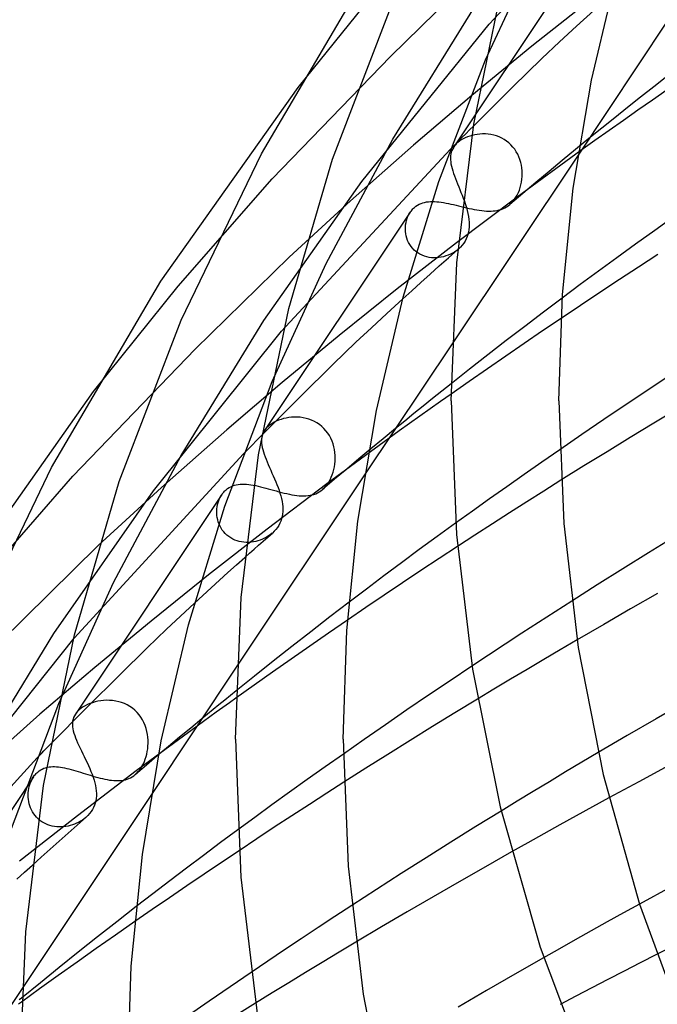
# Model space of a CAD drawing. Header units: millimetres. Extents: x -417 to 417, y -210 to 365.
# Tile 23 of 100: x -261 to -237, y 205 to 242. Entities that reach past the tile are written whole.
import ezdxf

# ---------------------------------------------------------------- set-up
doc = ezdxf.new("R2010")
doc.units = ezdxf.units.MM
doc.layers.add('HIDDEN', color=7, linetype='Continuous')
doc.layers.add('THICK', color=7, linetype='Continuous')

msp = doc.modelspace()

# ---------------------------------------------------------------- linework, layer by layer
at = {"layer": 'HIDDEN'}
for p, q in [((-243.588, 241.728), (-237.36, 248.368)), ((-239.528, 245.225), (-244.822, 237.29)), ((-243.723, 240.404), (-241.721, 244.742)), ((-247.251, 240.529), (-243.92, 243.789)), ((-250.675, 239.379), (-247.622, 243.158)), ((-239.735, 242.719), (-242.009, 240.91)), ((-247.163, 237.463), (-244.138, 242.35)), ((-240.344, 241.651), (-239.707, 242.234)), ((-248.307, 235.891), (-243.588, 241.728)), ((-240.976, 241.066), (-240.344, 241.651)), ((-241.633, 240.448), (-240.976, 241.066)), ((-242.009, 240.91), (-244.229, 239.083)), ((-251.64, 235.982), (-247.251, 240.529)), ((-242.708, 239.4), (-241.633, 240.448)), ((-244.173, 237.943), (-242.708, 239.4)), ((-244.229, 239.083), (-246.395, 237.24)), ((-249.634, 232.848), (-247.163, 237.463)), ((-244.695, 237.382), (-244.756, 237.333)), ((-244.628, 237.428), (-244.695, 237.382)), ((-244.556, 237.47), (-244.628, 237.428)), ((-244.478, 237.509), (-244.556, 237.47)), ((-244.396, 237.544), (-244.478, 237.509)), ((-244.31, 237.574), (-244.396, 237.544)), ((-244.22, 237.6), (-244.31, 237.574)), ((-244.126, 237.621), (-244.22, 237.6)), ((-244.03, 237.637), (-244.126, 237.621)), ((-243.931, 237.648), (-244.03, 237.637)), ((-243.831, 237.653), (-243.931, 237.648)), ((-243.729, 237.651), (-243.831, 237.653)), ((-243.626, 237.643), (-243.729, 237.651)), ((-243.523, 237.628), (-243.626, 237.643)), ((-243.421, 237.606), (-243.523, 237.628)), ((-243.32, 237.577), (-243.421, 237.606)), ((-243.221, 237.54), (-243.32, 237.577)), ((-243.124, 237.496), (-243.221, 237.54)), ((-243.031, 237.444), (-243.124, 237.496)), ((-242.942, 237.385), (-243.031, 237.444)), ((-242.859, 237.319), (-242.942, 237.385)), ((-239.886, 237.482), (-240.382, 237.076)), ((-251.292, 230.337), (-245.032, 237.078)), ((-248.735, 235.173), (-246.395, 237.24)), ((-244.884, 237.196), (-244.904, 237.167)), ((-244.862, 237.224), (-244.884, 237.196)), ((-244.838, 237.252), (-244.862, 237.224)), ((-244.813, 237.28), (-244.838, 237.252)), ((-244.785, 237.307), (-244.813, 237.28)), ((-244.756, 237.333), (-244.785, 237.307)), ((-242.78, 237.247), (-242.859, 237.319)), ((-242.707, 237.167), (-242.78, 237.247)), ((-242.641, 237.082), (-242.707, 237.167)), ((-242.582, 236.992), (-242.641, 237.082)), ((-240.184, 237.035), (-242.546, 235.312)), ((-240.382, 237.076), (-240.875, 236.67)), ((-240.293, 236.871), (-244.965, 229.869)), ((-242.53, 236.898), (-242.582, 236.992)), ((-242.485, 236.801), (-242.53, 236.898)), ((-242.447, 236.7), (-242.485, 236.801)), ((-242.417, 236.598), (-242.447, 236.7)), ((-240.875, 236.67), (-241.366, 236.263)), ((-242.393, 236.495), (-242.417, 236.598)), ((-242.377, 236.39), (-242.393, 236.495)), ((-242.367, 236.286), (-242.377, 236.39)), ((-255.121, 232.003), (-251.64, 235.982)), ((-242.389, 235.867), (-242.374, 235.971)), ((-242.374, 235.971), (-242.365, 236.077)), ((-242.363, 236.181), (-242.367, 236.286)), ((-242.365, 236.077), (-242.363, 236.181)), ((-241.366, 236.263), (-241.854, 235.855)), ((-251.945, 230.729), (-248.307, 235.891)), ((-242.506, 235.474), (-242.468, 235.567)), ((-242.468, 235.567), (-242.436, 235.664)), ((-242.436, 235.664), (-242.409, 235.764)), ((-242.409, 235.764), (-242.389, 235.867)), ((-241.854, 235.855), (-242.339, 235.446)), ((-242.546, 235.312), (-244.796, 233.617)), ((-244.551, 235.27), (-244.508, 235.153)), ((-242.339, 235.446), (-242.821, 235.036)), ((-242.702, 235.156), (-242.646, 235.227)), ((-242.646, 235.227), (-242.595, 235.304)), ((-242.595, 235.304), (-242.548, 235.386)), ((-242.548, 235.386), (-242.506, 235.474)), ((-251.007, 233.087), (-248.735, 235.173)), ((-246.476, 234.806), (-246.45, 234.838)), ((-246.45, 234.838), (-246.422, 234.869)), ((-246.422, 234.869), (-246.393, 234.898)), ((-246.393, 234.898), (-246.362, 234.926)), ((-246.362, 234.926), (-246.304, 234.972)), ((-246.304, 234.972), (-246.244, 235.011)), ((-246.244, 235.011), (-246.182, 235.045)), ((-246.182, 235.045), (-246.117, 235.073)), ((-246.117, 235.073), (-246.051, 235.096)), ((-246.051, 235.096), (-245.983, 235.114)), ((-245.983, 235.114), (-245.913, 235.128)), ((-245.913, 235.128), (-245.842, 235.137)), ((-245.842, 235.137), (-245.768, 235.143)), ((-245.768, 235.143), (-245.692, 235.145)), ((-245.692, 235.145), (-245.613, 235.143)), ((-245.613, 235.143), (-245.533, 235.138)), ((-245.533, 235.138), (-245.45, 235.13)), ((-245.45, 235.13), (-245.365, 235.118)), ((-245.365, 235.118), (-245.278, 235.105)), ((-245.278, 235.105), (-245.189, 235.089)), ((-245.189, 235.089), (-245.099, 235.07)), ((-245.099, 235.07), (-245.007, 235.05)), ((-245.007, 235.05), (-244.913, 235.029)), ((-244.913, 235.029), (-244.818, 235.007)), ((-244.818, 235.007), (-244.721, 234.983)), ((-244.721, 234.983), (-244.624, 234.96)), ((-244.624, 234.96), (-244.527, 234.936)), ((-244.527, 234.936), (-244.43, 234.914)), ((-244.508, 235.153), (-244.468, 235.037)), ((-244.468, 235.037), (-244.433, 234.923)), ((-244.433, 234.923), (-244.401, 234.81)), ((-244.43, 234.914), (-244.333, 234.891)), ((-244.333, 234.891), (-244.236, 234.871)), ((-244.236, 234.871), (-244.141, 234.851)), ((-244.141, 234.851), (-244.046, 234.834)), ((-244.046, 234.834), (-243.954, 234.819)), ((-243.289, 234.815), (-243.217, 234.832)), ((-243.217, 234.832), (-243.147, 234.853)), ((-243.147, 234.853), (-243.079, 234.878)), ((-243.079, 234.878), (-243.012, 234.909)), ((-243.012, 234.909), (-242.948, 234.945)), ((-242.948, 234.945), (-242.886, 234.986)), ((-242.886, 234.986), (-242.826, 235.032)), ((-242.826, 235.032), (-242.762, 235.091)), ((-242.762, 235.091), (-242.702, 235.156)), ((-246.518, 234.748), (-251.92, 226.652)), ((-246.654, 234.447), (-246.63, 234.524)), ((-246.63, 234.524), (-246.6, 234.598)), ((-246.6, 234.598), (-246.565, 234.671)), ((-246.565, 234.671), (-246.524, 234.74)), ((-246.524, 234.74), (-246.501, 234.774)), ((-246.501, 234.774), (-246.476, 234.806)), ((-244.401, 234.81), (-244.375, 234.698)), ((-244.375, 234.698), (-244.354, 234.589)), ((-244.354, 234.589), (-244.338, 234.481)), ((-244.338, 234.481), (-244.329, 234.376)), ((-243.954, 234.819), (-243.863, 234.807)), ((-243.863, 234.807), (-243.773, 234.798)), ((-243.773, 234.798), (-243.686, 234.792)), ((-243.686, 234.792), (-243.602, 234.789)), ((-243.602, 234.789), (-243.52, 234.79)), ((-243.52, 234.79), (-243.441, 234.794)), ((-243.441, 234.794), (-243.364, 234.803)), ((-243.364, 234.803), (-243.289, 234.815)), ((-246.697, 234.121), (-246.695, 234.205)), ((-246.693, 234.037), (-246.697, 234.121)), ((-246.695, 234.205), (-246.687, 234.287)), ((-246.687, 234.287), (-246.673, 234.368)), ((-246.673, 234.368), (-246.654, 234.447)), ((-244.338, 234.104), (-244.353, 234.015)), ((-244.329, 234.193), (-244.338, 234.104)), ((-244.329, 234.376), (-244.327, 234.284)), ((-244.327, 234.284), (-244.329, 234.193)), ((-246.683, 233.952), (-246.693, 234.037)), ((-246.666, 233.868), (-246.683, 233.952)), ((-246.644, 233.786), (-246.666, 233.868)), ((-246.614, 233.705), (-246.644, 233.786)), ((-244.44, 233.758), (-244.482, 233.678)), ((-244.404, 233.842), (-244.44, 233.758)), ((-244.375, 233.928), (-244.404, 233.842)), ((-244.353, 234.015), (-244.375, 233.928)), ((-244.796, 233.617), (-246.999, 231.906)), ((-246.578, 233.626), (-246.614, 233.705)), ((-246.536, 233.55), (-246.578, 233.626)), ((-246.487, 233.477), (-246.536, 233.55)), ((-246.432, 233.41), (-246.487, 233.477)), ((-246.371, 233.347), (-246.432, 233.41)), ((-244.721, 233.391), (-244.791, 233.334)), ((-244.75, 233.366), (-244.745, 233.37)), ((-244.745, 233.37), (-244.739, 233.375)), ((-244.739, 233.375), (-244.734, 233.379)), ((-244.734, 233.379), (-244.729, 233.384)), ((-244.729, 233.384), (-244.724, 233.389)), ((-244.724, 233.389), (-244.718, 233.393)), ((-244.65, 233.458), (-244.718, 233.393)), ((-244.588, 233.528), (-244.65, 233.458)), ((-244.532, 233.601), (-244.588, 233.528)), ((-244.482, 233.678), (-244.532, 233.601)), ((-254.498, 229.667), (-251.007, 233.087)), ((-246.305, 233.289), (-246.371, 233.347)), ((-246.233, 233.237), (-246.305, 233.289)), ((-246.157, 233.191), (-246.233, 233.237)), ((-246.076, 233.152), (-246.157, 233.191)), ((-245.993, 233.119), (-246.076, 233.152)), ((-245.906, 233.094), (-245.993, 233.119)), ((-245.818, 233.075), (-245.906, 233.094)), ((-245.728, 233.063), (-245.818, 233.075)), ((-245.638, 233.058), (-245.728, 233.063)), ((-245.547, 233.059), (-245.638, 233.058)), ((-245.457, 233.067), (-245.547, 233.059)), ((-245.368, 233.08), (-245.457, 233.067)), ((-245.279, 233.1), (-245.368, 233.08)), ((-245.192, 233.125), (-245.279, 233.1)), ((-245.107, 233.156), (-245.192, 233.125)), ((-245.023, 233.193), (-245.107, 233.156)), ((-244.943, 233.235), (-245.023, 233.193)), ((-244.865, 233.282), (-244.943, 233.235)), ((-244.791, 233.334), (-244.865, 233.282)), ((-251.638, 228.464), (-249.634, 232.848)), ((-258.265, 228.099), (-255.121, 232.003)), ((-246.999, 231.906), (-249.155, 230.179)), ((-240.877, 231.567), (-241.575, 231.041)), ((-247.379, 230.998), (-246.797, 231.532)), ((-247.956, 230.464), (-247.379, 230.998)), ((-241.575, 231.041), (-242.269, 230.513)), ((-240.921, 230.81), (-241.608, 230.347)), ((-255.018, 225.72), (-251.945, 230.729)), ((-248.531, 229.925), (-247.956, 230.464)), ((-242.269, 230.513), (-242.958, 229.985)), ((-256.041, 224.413), (-251.292, 230.337)), ((-249.155, 230.179), (-251.263, 228.438)), ((-241.608, 230.347), (-242.293, 229.88)), ((-249.379, 229.107), (-248.531, 229.925)), ((-242.958, 229.985), (-243.642, 229.454)), ((-242.293, 229.88), (-242.976, 229.412)), ((-259.03, 224.963), (-254.498, 229.667)), ((-243.642, 229.454), (-244.322, 228.922)), ((-242.976, 229.412), (-243.655, 228.944)), ((-250.584, 227.918), (-249.379, 229.107)), ((-244.322, 228.922), (-244.997, 228.389)), ((-243.655, 228.944), (-244.33, 228.474)), ((-251.263, 228.438), (-253.323, 226.682)), ((-244.33, 228.474), (-245, 228.006)), ((-252.016, 226.481), (-250.584, 227.918)), ((-251.773, 226.816), (-251.802, 226.79)), ((-251.71, 226.867), (-251.773, 226.816)), ((-251.641, 226.914), (-251.71, 226.867)), ((-251.566, 226.958), (-251.641, 226.914)), ((-251.486, 226.998), (-251.566, 226.958)), ((-251.4, 227.034), (-251.486, 226.998)), ((-251.31, 227.066), (-251.4, 227.034)), ((-251.216, 227.093), (-251.31, 227.066)), ((-251.118, 227.116), (-251.216, 227.093)), ((-251.018, 227.133), (-251.118, 227.116)), ((-250.915, 227.144), (-251.018, 227.133)), ((-250.81, 227.15), (-250.915, 227.144)), ((-250.703, 227.148), (-250.81, 227.15)), ((-250.596, 227.141), (-250.703, 227.148)), ((-250.489, 227.125), (-250.596, 227.141)), ((-250.383, 227.103), (-250.489, 227.125)), ((-250.277, 227.072), (-250.383, 227.103)), ((-250.174, 227.034), (-250.277, 227.072)), ((-250.074, 226.988), (-250.174, 227.034)), ((-249.978, 226.934), (-250.074, 226.988)), ((-249.886, 226.873), (-249.978, 226.934)), ((-249.799, 226.804), (-249.886, 226.873)), ((-249.718, 226.727), (-249.799, 226.804)), ((-255.745, 224.544), (-253.323, 226.682)), ((-252.008, 226.46), (-252.023, 226.394)), ((-251.986, 226.525), (-252.008, 226.46)), ((-251.957, 226.589), (-251.986, 226.525)), ((-251.92, 226.652), (-251.957, 226.589)), ((-251.9, 226.68), (-251.92, 226.652)), ((-251.879, 226.708), (-251.9, 226.68)), ((-251.855, 226.736), (-251.879, 226.708)), ((-251.83, 226.763), (-251.855, 226.736)), ((-251.802, 226.79), (-251.83, 226.763)), ((-249.643, 226.644), (-249.718, 226.727)), ((-249.575, 226.555), (-249.643, 226.644)), ((-249.515, 226.461), (-249.575, 226.555)), ((-249.462, 226.363), (-249.515, 226.461)), ((-247.064, 226.723), (-247.52, 226.348)), ((-252.032, 226.325), (-252.035, 226.254)), ((-252.035, 226.254), (-252.032, 226.18)), ((-252.023, 226.394), (-252.032, 226.325)), ((-252.032, 226.18), (-252.023, 226.104)), ((-252.023, 226.104), (-252.009, 226.024)), ((-247.303, 226.364), (-249.608, 224.671)), ((-249.417, 226.261), (-249.462, 226.363)), ((-249.38, 226.157), (-249.417, 226.261)), ((-249.35, 226.05), (-249.38, 226.157)), ((-247.52, 226.348), (-247.974, 225.973)), ((-258.985, 218.955), (-252.698, 225.79)), ((-257.518, 221.012), (-255.018, 225.72)), ((-252.009, 226.024), (-251.989, 225.942)), ((-251.989, 225.942), (-251.965, 225.857)), ((-251.965, 225.857), (-251.936, 225.769)), ((-251.936, 225.769), (-251.903, 225.678)), ((-249.327, 225.942), (-249.35, 226.05)), ((-249.311, 225.834), (-249.327, 225.942)), ((-249.303, 225.725), (-249.311, 225.834)), ((-249.3, 225.617), (-249.303, 225.725)), ((-247.974, 225.973), (-248.425, 225.597)), ((-240.972, 225.941), (-241.633, 225.482)), ((-251.903, 225.678), (-251.866, 225.584)), ((-251.866, 225.584), (-251.826, 225.487)), ((-251.826, 225.487), (-251.783, 225.387)), ((-251.783, 225.387), (-251.738, 225.285)), ((-249.329, 225.304), (-249.314, 225.406)), ((-249.314, 225.406), (-249.304, 225.51)), ((-249.304, 225.51), (-249.3, 225.617)), ((-248.425, 225.597), (-248.874, 225.22)), ((-241.633, 225.482), (-242.289, 225.025)), ((-248.208, 225.007), (-252.944, 217.91)), ((-251.738, 225.285), (-251.692, 225.182)), ((-251.692, 225.182), (-251.645, 225.076)), ((-251.645, 225.076), (-251.597, 224.969)), ((-251.597, 224.969), (-251.55, 224.862)), ((-249.445, 224.916), (-249.408, 225.01)), ((-249.408, 225.01), (-249.376, 225.106)), ((-249.376, 225.106), (-249.35, 225.205)), ((-249.35, 225.205), (-249.329, 225.304)), ((-248.874, 225.22), (-249.321, 224.843)), ((-242.289, 225.025), (-242.937, 224.569)), ((-262.62, 220.846), (-259.03, 224.963)), ((-253.109, 224.598), (-253.041, 224.621)), ((-253.041, 224.621), (-252.971, 224.639)), ((-252.971, 224.639), (-252.899, 224.651)), ((-252.899, 224.651), (-252.825, 224.659)), ((-252.825, 224.659), (-252.748, 224.663)), ((-252.748, 224.663), (-252.67, 224.663)), ((-252.67, 224.663), (-252.59, 224.658)), ((-252.59, 224.658), (-252.508, 224.65)), ((-252.508, 224.65), (-252.424, 224.639)), ((-252.424, 224.639), (-252.338, 224.625)), ((-252.338, 224.625), (-252.25, 224.608)), ((-252.25, 224.608), (-252.16, 224.588)), ((-249.608, 224.671), (-251.827, 222.991)), ((-251.55, 224.862), (-251.505, 224.754)), ((-251.505, 224.754), (-251.461, 224.647)), ((-251.461, 224.647), (-251.42, 224.54)), ((-249.321, 224.843), (-249.766, 224.465)), ((-249.649, 224.582), (-249.592, 224.655)), ((-249.592, 224.655), (-249.537, 224.737)), ((-249.537, 224.737), (-249.488, 224.825)), ((-249.488, 224.825), (-249.445, 224.916)), ((-240.925, 224.806), (-241.562, 224.406)), ((-259.743, 219.118), (-256.041, 224.413)), ((-253.506, 224.274), (-258.938, 216.132)), ((-258.095, 222.385), (-255.745, 224.544)), ((-253.551, 224.201), (-253.51, 224.268)), ((-253.51, 224.268), (-253.487, 224.302)), ((-253.487, 224.302), (-253.462, 224.336)), ((-253.462, 224.336), (-253.435, 224.367)), ((-253.435, 224.367), (-253.408, 224.398)), ((-253.408, 224.398), (-253.379, 224.426)), ((-253.379, 224.426), (-253.349, 224.453)), ((-253.349, 224.453), (-253.294, 224.497)), ((-253.294, 224.497), (-253.236, 224.536)), ((-253.236, 224.536), (-253.174, 224.569)), ((-253.174, 224.569), (-253.109, 224.598)), ((-252.16, 224.588), (-252.068, 224.566)), ((-252.068, 224.566), (-251.974, 224.543)), ((-251.974, 224.543), (-251.878, 224.518)), ((-251.878, 224.518), (-251.782, 224.491)), ((-251.782, 224.491), (-251.684, 224.464)), ((-251.684, 224.464), (-251.587, 224.437)), ((-251.587, 224.437), (-251.488, 224.41)), ((-251.488, 224.41), (-251.389, 224.383)), ((-251.42, 224.54), (-251.383, 224.434)), ((-251.389, 224.383), (-251.29, 224.357)), ((-251.383, 224.434), (-251.349, 224.329)), ((-251.349, 224.329), (-251.319, 224.226)), ((-251.29, 224.357), (-251.192, 224.333)), ((-251.192, 224.333), (-251.095, 224.31)), ((-251.095, 224.31), (-250.999, 224.289)), ((-250.999, 224.289), (-250.905, 224.271)), ((-250.905, 224.271), (-250.813, 224.256)), ((-250.813, 224.256), (-250.723, 224.244)), ((-250.723, 224.244), (-250.635, 224.235)), ((-250.635, 224.235), (-250.55, 224.23)), ((-250.387, 224.231), (-250.309, 224.238)), ((-250.309, 224.238), (-250.234, 224.249)), ((-250.234, 224.249), (-250.161, 224.264)), ((-250.161, 224.264), (-250.091, 224.284)), ((-250.091, 224.284), (-250.023, 224.309)), ((-250.023, 224.309), (-249.958, 224.338)), ((-249.958, 224.338), (-249.895, 224.373)), ((-249.895, 224.373), (-249.833, 224.413)), ((-249.833, 224.413), (-249.773, 224.459)), ((-249.773, 224.459), (-249.71, 224.517)), ((-249.71, 224.517), (-249.649, 224.582)), ((-242.937, 224.569), (-243.578, 224.115)), ((-241.562, 224.406), (-242.197, 224.005)), ((-253.677, 223.827), (-253.662, 223.905)), ((-253.662, 223.905), (-253.641, 223.982)), ((-253.641, 223.982), (-253.616, 224.058)), ((-253.616, 224.058), (-253.586, 224.131)), ((-253.586, 224.131), (-253.551, 224.201)), ((-251.319, 224.226), (-251.293, 224.125)), ((-251.293, 224.125), (-251.272, 224.024)), ((-251.272, 224.024), (-251.257, 223.925)), ((-251.257, 223.925), (-251.247, 223.828)), ((-250.55, 224.23), (-250.467, 224.229)), ((-250.467, 224.229), (-250.387, 224.231)), ((-243.578, 224.115), (-244.211, 223.663)), ((-242.197, 224.005), (-242.831, 223.601)), ((-253.692, 223.667), (-253.687, 223.748)), ((-253.692, 223.585), (-253.692, 223.667)), ((-253.686, 223.503), (-253.692, 223.585)), ((-253.687, 223.748), (-253.677, 223.827)), ((-251.253, 223.555), (-251.267, 223.467)), ((-251.245, 223.645), (-251.253, 223.555)), ((-251.247, 223.828), (-251.243, 223.736)), ((-251.243, 223.736), (-251.245, 223.645)), ((-244.211, 223.663), (-244.835, 223.215)), ((-242.831, 223.601), (-243.471, 223.19)), ((-253.675, 223.421), (-253.686, 223.503)), ((-253.658, 223.339), (-253.675, 223.421)), ((-253.636, 223.259), (-253.658, 223.339)), ((-253.607, 223.18), (-253.636, 223.259)), ((-253.573, 223.104), (-253.607, 223.18)), ((-251.352, 223.212), (-251.395, 223.133)), ((-251.317, 223.295), (-251.352, 223.212)), ((-251.289, 223.38), (-251.317, 223.295)), ((-251.267, 223.467), (-251.289, 223.38)), ((-243.471, 223.19), (-244.116, 222.772)), ((-251.827, 222.991), (-254.001, 221.296)), ((-253.533, 223.03), (-253.573, 223.104)), ((-253.487, 222.959), (-253.533, 223.03)), ((-253.435, 222.892), (-253.487, 222.959)), ((-253.378, 222.828), (-253.435, 222.892)), ((-253.316, 222.77), (-253.378, 222.828)), ((-251.801, 222.7), (-251.631, 222.85)), ((-251.703, 222.791), (-251.773, 222.741)), ((-251.635, 222.846), (-251.703, 222.791)), ((-251.562, 222.915), (-251.631, 222.85)), ((-251.499, 222.984), (-251.562, 222.915)), ((-251.444, 223.057), (-251.499, 222.984)), ((-251.395, 223.133), (-251.444, 223.057)), ((-253.249, 222.716), (-253.316, 222.77)), ((-253.177, 222.669), (-253.249, 222.716)), ((-253.102, 222.626), (-253.177, 222.669)), ((-253.023, 222.59), (-253.102, 222.626)), ((-252.941, 222.56), (-253.023, 222.59)), ((-252.857, 222.537), (-252.941, 222.56)), ((-252.771, 222.519), (-252.857, 222.537)), ((-252.684, 222.508), (-252.771, 222.519)), ((-252.597, 222.502), (-252.684, 222.508)), ((-252.509, 222.503), (-252.597, 222.502)), ((-252.422, 222.509), (-252.509, 222.503)), ((-252.336, 222.521), (-252.422, 222.509)), ((-252.25, 222.537), (-252.336, 222.521)), ((-252.166, 222.559), (-252.25, 222.537)), ((-252.084, 222.586), (-252.166, 222.559)), ((-252.141, 222.399), (-251.972, 222.55)), ((-252.003, 222.618), (-252.084, 222.586)), ((-251.924, 222.654), (-252.003, 222.618)), ((-251.972, 222.55), (-251.801, 222.7)), ((-251.847, 222.695), (-251.924, 222.654)), ((-251.773, 222.741), (-251.847, 222.695)), ((-244.116, 222.772), (-244.766, 222.348)), ((-261.746, 218.803), (-258.095, 222.385)), ((-252.649, 221.947), (-252.48, 222.098)), ((-252.48, 222.098), (-252.311, 222.249)), ((-252.311, 222.249), (-252.141, 222.399)), ((-259.553, 216.523), (-257.518, 221.012)), ((-254.001, 221.296), (-256.13, 219.586)), ((-255.042, 219.763), (-254.521, 220.247)), ((-248.788, 220.28), (-249.498, 219.736)), ((-240.528, 220.325), (-241.144, 219.931)), ((-241.144, 219.931), (-241.761, 219.533)), ((-256.13, 219.586), (-258.214, 217.863)), ((-255.561, 219.278), (-255.042, 219.763)), ((-249.498, 219.736), (-250.203, 219.191)), ((-248.839, 219.623), (-249.543, 219.141)), ((-241.761, 219.533), (-242.378, 219.132)), ((-256.278, 218.588), (-255.561, 219.278)), ((-250.203, 219.191), (-250.903, 218.644)), ((-249.543, 219.141), (-250.243, 218.657)), ((-242.378, 219.132), (-242.995, 218.728)), ((-263.768, 212.942), (-258.985, 218.955)), ((-262.868, 213.984), (-259.743, 219.118)), ((-240.328, 218.885), (-240.949, 218.522)), ((-257.29, 217.593), (-256.278, 218.588)), ((-250.903, 218.644), (-251.599, 218.096)), ((-250.243, 218.657), (-250.938, 218.173)), ((-242.995, 218.728), (-243.611, 218.322)), ((-240.949, 218.522), (-241.567, 218.157)), ((-251.599, 218.096), (-252.29, 217.546)), ((-250.938, 218.173), (-251.627, 217.69)), ((-243.611, 218.322), (-244.226, 217.914)), ((-241.567, 218.157), (-242.184, 217.791)), ((-258.214, 217.863), (-260.251, 216.125)), ((-251.627, 217.69), (-252.309, 217.209)), ((-242.184, 217.791), (-242.798, 217.424)), ((-258.51, 216.378), (-257.29, 217.593)), ((-252.29, 217.546), (-252.975, 216.995)), ((-242.798, 217.424), (-243.41, 217.057)), ((-252.309, 217.209), (-252.982, 216.729)), ((-243.41, 217.057), (-244.02, 216.688)), ((-258.206, 216.586), (-258.306, 216.557)), ((-258.103, 216.609), (-258.206, 216.586)), ((-257.997, 216.627), (-258.103, 216.609)), ((-257.889, 216.639), (-257.997, 216.627)), ((-257.779, 216.645), (-257.889, 216.639)), ((-257.667, 216.643), (-257.779, 216.645)), ((-257.555, 216.635), (-257.667, 216.643)), ((-257.443, 216.618), (-257.555, 216.635)), ((-257.332, 216.594), (-257.443, 216.618)), ((-257.223, 216.562), (-257.332, 216.594)), ((-259.85, 215.025), (-258.51, 216.378)), ((-258.874, 216.215), (-258.898, 216.187)), ((-258.849, 216.242), (-258.874, 216.215)), ((-258.822, 216.269), (-258.849, 216.242)), ((-258.792, 216.296), (-258.822, 216.269)), ((-258.727, 216.348), (-258.792, 216.296)), ((-258.654, 216.397), (-258.727, 216.348)), ((-258.576, 216.443), (-258.654, 216.397)), ((-258.491, 216.485), (-258.576, 216.443)), ((-258.401, 216.523), (-258.491, 216.485)), ((-258.306, 216.557), (-258.401, 216.523)), ((-257.116, 216.521), (-257.223, 216.562)), ((-257.013, 216.473), (-257.116, 216.521)), ((-256.914, 216.416), (-257.013, 216.473)), ((-256.819, 216.35), (-256.914, 216.416)), ((-256.73, 216.277), (-256.819, 216.35)), ((-256.648, 216.197), (-256.73, 216.277)), ((-262.754, 213.914), (-260.251, 216.125)), ((-259.039, 215.875), (-259.046, 215.807)), ((-259.025, 215.941), (-259.039, 215.875)), ((-259.004, 216.005), (-259.025, 215.941)), ((-258.976, 216.069), (-259.004, 216.005)), ((-258.939, 216.132), (-258.976, 216.069)), ((-258.919, 216.16), (-258.939, 216.132)), ((-258.898, 216.187), (-258.919, 216.16)), ((-256.573, 216.11), (-256.648, 216.197)), ((-256.505, 216.017), (-256.573, 216.11)), ((-256.445, 215.919), (-256.505, 216.017)), ((-256.393, 215.817), (-256.445, 215.919)), ((-254.244, 215.96), (-254.661, 215.617)), ((-259.046, 215.807), (-259.047, 215.736)), ((-259.047, 215.736), (-259.042, 215.663)), ((-259.042, 215.663), (-259.031, 215.587)), ((-259.031, 215.587), (-259.014, 215.509)), ((-259.014, 215.509), (-258.992, 215.427)), ((-254.426, 215.688), (-256.677, 214.024)), ((-256.348, 215.712), (-256.393, 215.817)), ((-256.312, 215.604), (-256.348, 215.712)), ((-256.284, 215.494), (-256.312, 215.604)), ((-256.262, 215.383), (-256.284, 215.494)), ((-254.661, 215.617), (-255.075, 215.273)), ((-258.992, 215.427), (-258.964, 215.342)), ((-258.964, 215.342), (-258.932, 215.254)), ((-258.932, 215.254), (-258.895, 215.163)), ((-258.895, 215.163), (-258.855, 215.069)), ((-256.248, 215.272), (-256.262, 215.383)), ((-256.241, 215.161), (-256.248, 215.272)), ((-256.241, 215.051), (-256.241, 215.161)), ((-255.075, 215.273), (-255.487, 214.928)), ((-258.855, 215.069), (-258.81, 214.971)), ((-258.81, 214.971), (-258.763, 214.87)), ((-258.763, 214.87), (-258.713, 214.768)), ((-258.713, 214.768), (-258.662, 214.663)), ((-256.291, 214.651), (-256.271, 214.747)), ((-256.271, 214.747), (-256.256, 214.844)), ((-256.256, 214.844), (-256.246, 214.941)), ((-256.246, 214.941), (-256.241, 215.051)), ((-255.487, 214.928), (-255.898, 214.583)), ((-266.67, 207.578), (-260.358, 214.506)), ((-258.662, 214.663), (-258.61, 214.556)), ((-258.61, 214.556), (-258.557, 214.447)), ((-258.557, 214.447), (-258.505, 214.338)), ((-256.417, 214.291), (-256.379, 214.377)), ((-256.379, 214.377), (-256.345, 214.466)), ((-256.345, 214.466), (-256.316, 214.557)), ((-256.316, 214.557), (-256.291, 214.651)), ((-255.898, 214.583), (-256.306, 214.238)), ((-248.997, 214.653), (-249.673, 214.177)), ((-239.544, 214.706), (-240.15, 214.347)), ((-260.334, 213.985), (-260.28, 214.028)), ((-260.28, 214.028), (-260.223, 214.065)), ((-260.223, 214.065), (-260.164, 214.097)), ((-260.164, 214.097), (-260.103, 214.124)), ((-260.103, 214.124), (-260.041, 214.145)), ((-260.041, 214.145), (-259.977, 214.162)), ((-259.977, 214.162), (-259.913, 214.174)), ((-259.913, 214.174), (-259.847, 214.182)), ((-259.847, 214.182), (-259.78, 214.185)), ((-259.78, 214.185), (-259.711, 214.186)), ((-259.711, 214.186), (-259.641, 214.182)), ((-259.641, 214.182), (-259.568, 214.176)), ((-259.568, 214.176), (-259.494, 214.166)), ((-259.494, 214.166), (-259.418, 214.154)), ((-259.418, 214.154), (-259.339, 214.139)), ((-259.339, 214.139), (-259.259, 214.121)), ((-259.259, 214.121), (-259.177, 214.101)), ((-259.177, 214.101), (-259.094, 214.079)), ((-259.094, 214.079), (-259.009, 214.056)), ((-259.009, 214.056), (-258.923, 214.031)), ((-258.923, 214.031), (-258.835, 214.004)), ((-256.677, 214.024), (-258.864, 212.36)), ((-258.505, 214.338), (-258.454, 214.228)), ((-258.454, 214.228), (-258.406, 214.118)), ((-258.406, 214.118), (-258.36, 214.009)), ((-258.36, 214.009), (-258.318, 213.901)), ((-256.306, 214.238), (-256.713, 213.892)), ((-256.604, 214), (-256.553, 214.064)), ((-256.553, 214.064), (-256.504, 214.134)), ((-256.504, 214.134), (-256.459, 214.21)), ((-256.459, 214.21), (-256.417, 214.291)), ((-249.673, 214.177), (-250.341, 213.703)), ((-240.15, 214.347), (-240.753, 213.987)), ((-260.492, 213.804), (-265.96, 205.609)), ((-260.6, 213.594), (-260.571, 213.663)), ((-260.571, 213.663), (-260.537, 213.73)), ((-260.537, 213.73), (-260.498, 213.795)), ((-260.498, 213.795), (-260.474, 213.829)), ((-260.474, 213.829), (-260.449, 213.863)), ((-260.449, 213.863), (-260.423, 213.895)), ((-260.423, 213.895), (-260.395, 213.926)), ((-260.395, 213.926), (-260.365, 213.956)), ((-260.365, 213.956), (-260.334, 213.985)), ((-258.835, 214.004), (-258.746, 213.977)), ((-258.746, 213.977), (-258.655, 213.948)), ((-258.655, 213.948), (-258.564, 213.92)), ((-258.564, 213.92), (-258.473, 213.891)), ((-258.473, 213.891), (-258.381, 213.863)), ((-258.381, 213.863), (-258.29, 213.835)), ((-258.318, 213.901), (-258.279, 213.794)), ((-258.29, 213.835), (-258.198, 213.809)), ((-258.279, 213.794), (-258.245, 213.689)), ((-258.245, 213.689), (-258.216, 213.585)), ((-258.198, 213.809), (-258.107, 213.783)), ((-258.107, 213.783), (-258.018, 213.76)), ((-258.018, 213.76), (-257.93, 213.739)), ((-257.93, 213.739), (-257.843, 213.72)), ((-257.843, 213.72), (-257.757, 213.703)), ((-257.757, 213.703), (-257.674, 213.689)), ((-257.674, 213.689), (-257.592, 213.679)), ((-257.592, 213.679), (-257.513, 213.671)), ((-257.513, 213.671), (-257.436, 213.667)), ((-257.436, 213.667), (-257.361, 213.666)), ((-257.361, 213.666), (-257.289, 213.669)), ((-257.289, 213.669), (-257.218, 213.676)), ((-257.218, 213.676), (-257.149, 213.686)), ((-257.149, 213.686), (-257.082, 213.701)), ((-257.082, 213.701), (-257.017, 213.72)), ((-257.017, 213.72), (-256.953, 213.744)), ((-256.953, 213.744), (-256.892, 213.772)), ((-256.892, 213.772), (-256.832, 213.806)), ((-256.832, 213.806), (-256.774, 213.844)), ((-256.774, 213.844), (-256.718, 213.888)), ((-256.718, 213.888), (-256.659, 213.941)), ((-256.659, 213.941), (-256.604, 214)), ((-250.341, 213.703), (-250.999, 213.232)), ((-240.753, 213.987), (-241.354, 213.626)), ((-260.684, 213.214), (-260.676, 213.294)), ((-260.676, 213.294), (-260.664, 213.371)), ((-260.664, 213.371), (-260.647, 213.448)), ((-260.647, 213.448), (-260.626, 213.522)), ((-260.626, 213.522), (-260.6, 213.594)), ((-258.216, 213.585), (-258.192, 213.482)), ((-258.192, 213.482), (-258.174, 213.381)), ((-258.174, 213.381), (-258.162, 213.282)), ((-258.162, 213.282), (-258.157, 213.189)), ((-248.979, 213.606), (-249.616, 213.197)), ((-241.354, 213.626), (-241.953, 213.264)), ((-256.12, 213.149), (-260.918, 205.958)), ((-260.687, 213.134), (-260.684, 213.214)), ((-260.685, 213.053), (-260.687, 213.134)), ((-260.678, 212.972), (-260.685, 213.053)), ((-260.666, 212.891), (-260.678, 212.972)), ((-258.179, 212.92), (-258.2, 212.834)), ((-258.165, 213.008), (-258.179, 212.92)), ((-258.158, 213.098), (-258.165, 213.008)), ((-258.157, 213.189), (-258.158, 213.098)), ((-250.999, 213.232), (-251.648, 212.764)), ((-249.616, 213.197), (-250.259, 212.782)), ((-241.953, 213.264), (-242.55, 212.901)), ((-239.145, 213.029), (-239.755, 212.695)), ((-260.648, 212.811), (-260.666, 212.891)), ((-260.625, 212.732), (-260.648, 212.811)), ((-260.597, 212.654), (-260.625, 212.732)), ((-260.564, 212.578), (-260.597, 212.654)), ((-260.525, 212.505), (-260.564, 212.578)), ((-258.304, 212.591), (-258.354, 212.515)), ((-258.262, 212.67), (-258.304, 212.591)), ((-258.227, 212.751), (-258.262, 212.67)), ((-258.2, 212.834), (-258.227, 212.751)), ((-251.648, 212.764), (-252.286, 212.299)), ((-250.259, 212.782), (-250.907, 212.361)), ((-242.55, 212.901), (-243.145, 212.537)), ((-239.755, 212.695), (-240.36, 212.362)), ((-258.864, 212.36), (-261.007, 210.682)), ((-260.48, 212.435), (-260.525, 212.505)), ((-260.431, 212.368), (-260.48, 212.435)), ((-260.377, 212.306), (-260.431, 212.368)), ((-260.318, 212.247), (-260.377, 212.306)), ((-260.253, 212.193), (-260.318, 212.247)), ((-260.185, 212.143), (-260.253, 212.193)), ((-258.876, 212.013), (-258.54, 212.309)), ((-258.68, 212.202), (-258.749, 212.158)), ((-258.612, 212.25), (-258.68, 212.202)), ((-258.548, 212.302), (-258.612, 212.25)), ((-258.473, 212.373), (-258.54, 212.309)), ((-258.41, 212.442), (-258.473, 212.373)), ((-258.354, 212.515), (-258.41, 212.442)), ((-252.286, 212.299), (-252.912, 211.839)), ((-250.907, 212.361), (-251.558, 211.934)), ((-240.36, 212.362), (-240.962, 212.029)), ((-260.113, 212.099), (-260.185, 212.143)), ((-260.038, 212.061), (-260.113, 212.099)), ((-259.96, 212.028), (-260.038, 212.061)), ((-259.88, 212.001), (-259.96, 212.028)), ((-259.798, 211.98), (-259.88, 212.001)), ((-259.715, 211.964), (-259.798, 211.98)), ((-259.631, 211.954), (-259.715, 211.964)), ((-259.546, 211.949), (-259.631, 211.954)), ((-259.461, 211.949), (-259.546, 211.949)), ((-259.377, 211.954), (-259.461, 211.949)), ((-259.293, 211.965), (-259.377, 211.954)), ((-259.21, 211.98), (-259.293, 211.965)), ((-259.211, 211.717), (-258.876, 212.013)), ((-259.129, 211.999), (-259.21, 211.98)), ((-259.049, 212.023), (-259.129, 211.999)), ((-258.971, 212.051), (-259.049, 212.023)), ((-258.895, 212.083), (-258.971, 212.051)), ((-258.821, 212.119), (-258.895, 212.083)), ((-258.749, 212.158), (-258.821, 212.119)), ((-251.558, 211.934), (-252.212, 211.503)), ((-240.962, 212.029), (-241.562, 211.695)), ((-259.544, 211.421), (-259.211, 211.717)), ((-252.212, 211.503), (-252.868, 211.067)), ((-241.562, 211.695), (-242.16, 211.36)), ((-260.205, 210.827), (-259.875, 211.124)), ((-259.875, 211.124), (-259.544, 211.421)), ((-242.16, 211.36), (-242.756, 211.025)), ((-260.534, 210.529), (-260.205, 210.827)), ((-256.679, 208.993), (-257.401, 208.432)), ((-248.686, 209.035), (-249.311, 208.626)), ((-238.014, 209.088), (-238.612, 208.758)), ((-249.311, 208.626), (-249.936, 208.214)), ((-238.612, 208.758), (-239.208, 208.428)), ((-257.401, 208.432), (-258.118, 207.868)), ((-256.733, 208.438), (-257.454, 207.936)), ((-249.936, 208.214), (-250.56, 207.8)), ((-239.208, 208.428), (-239.801, 208.097)), ((-258.118, 207.868), (-258.829, 207.304)), ((-257.454, 207.936), (-258.169, 207.435)), ((-239.801, 208.097), (-240.393, 207.765)), ((-250.56, 207.8), (-251.182, 207.385)), ((-248.532, 207.674), (-249.159, 207.299)), ((-240.393, 207.765), (-240.983, 207.432)), ((-258.829, 207.304), (-259.536, 206.738)), ((-258.169, 207.435), (-258.877, 206.935)), ((-251.182, 207.385), (-251.803, 206.968)), ((-249.159, 207.299), (-249.783, 206.923)), ((-240.983, 207.432), (-241.571, 207.099)), ((-237.38, 207.217), (-237.983, 206.908)), ((-259.536, 206.738), (-260.238, 206.17)), ((-258.877, 206.935), (-259.575, 206.438)), ((-251.803, 206.968), (-252.42, 206.55)), ((-249.783, 206.923), (-250.405, 206.547)), ((-237.983, 206.908), (-238.584, 206.599)), ((-259.575, 206.438), (-260.264, 205.943)), ((-250.405, 206.547), (-251.025, 206.169)), ((-238.584, 206.599), (-239.182, 206.29)), ((-260.238, 206.17), (-260.935, 205.601)), ((-251.025, 206.169), (-251.643, 205.791)), ((-239.778, 205.98), (-240.371, 205.67)), ((-239.182, 206.29), (-239.778, 205.98)), ((-260.264, 205.943), (-260.941, 205.453)), ((-251.643, 205.791), (-252.258, 205.411)), ((-240.371, 205.67), (-240.961, 205.361))]:
    msp.add_line(p, q, dxfattribs=at)
at = {"layer": 'THICK'}
for p, q in [((-252.04, 236.918), (-248.067, 243.653)), ((-239.794, 239.649), (-238.815, 243.751)), ((-244.162, 238.012), (-243.071, 243.293)), ((-249.4, 236.718), (-247.159, 242.541)), ((-236.981, 241.835), (-240.293, 236.871)), ((-245.455, 235.889), (-243.723, 240.404)), ((-240.472, 235.639), (-239.794, 239.649)), ((-236.998, 239.782), (-237.485, 239.401)), ((-255.764, 232.196), (-250.675, 239.379)), ((-237.485, 239.401), (-237.97, 239.018)), ((-236.991, 239.283), (-237.534, 238.907)), ((-237.97, 239.018), (-238.453, 238.635)), ((-237.534, 238.907), (-238.073, 238.531)), ((-238.453, 238.635), (-238.933, 238.252)), ((-238.073, 238.531), (-238.608, 238.155)), ((-238.933, 238.252), (-239.411, 237.867)), ((-238.608, 238.155), (-239.139, 237.78)), ((-244.792, 232.873), (-244.162, 238.012)), ((-244.455, 237.66), (-244.313, 237.803)), ((-244.313, 237.803), (-244.173, 237.943)), ((-239.411, 237.867), (-239.886, 237.482)), ((-239.139, 237.78), (-239.664, 237.407)), ((-244.741, 237.371), (-244.597, 237.517)), ((-244.597, 237.517), (-244.455, 237.66)), ((-239.664, 237.407), (-240.184, 237.035)), ((-245.032, 237.078), (-244.886, 237.225)), ((-244.971, 237.041), (-244.994, 236.976)), ((-244.941, 237.105), (-244.971, 237.041)), ((-244.904, 237.167), (-244.941, 237.105)), ((-244.822, 237.29), (-244.904, 237.168)), ((-244.886, 237.225), (-244.741, 237.371)), ((-255.015, 230.743), (-252.04, 236.918)), ((-251.021, 231.181), (-249.4, 236.718)), ((-245.02, 236.84), (-245.024, 236.769)), ((-245.024, 236.769), (-245.023, 236.695)), ((-245.023, 236.695), (-245.016, 236.618)), ((-245.01, 236.909), (-245.02, 236.84)), ((-244.994, 236.976), (-245.01, 236.909)), ((-245.016, 236.618), (-245.005, 236.538)), ((-245.005, 236.538), (-244.988, 236.455)), ((-244.988, 236.455), (-244.967, 236.369)), ((-244.967, 236.369), (-244.941, 236.281)), ((-244.941, 236.281), (-244.911, 236.19)), ((-244.911, 236.19), (-244.878, 236.096)), ((-244.878, 236.096), (-244.842, 235.999)), ((-244.842, 235.999), (-244.803, 235.899)), ((-246.778, 231.6), (-245.455, 235.889)), ((-244.803, 235.899), (-244.762, 235.797)), ((-244.762, 235.797), (-244.72, 235.694)), ((-244.72, 235.694), (-244.677, 235.59)), ((-244.677, 235.59), (-244.634, 235.483)), ((-240.869, 231.691), (-240.472, 235.639)), ((-244.634, 235.483), (-244.592, 235.376)), ((-244.592, 235.376), (-244.551, 235.27)), ((-236.729, 234.589), (-237.449, 234.076)), ((-237.449, 234.076), (-238.157, 233.568)), ((-245.095, 233.061), (-244.75, 233.366)), ((-238.157, 233.568), (-238.853, 233.063)), ((-245.438, 232.756), (-245.095, 233.061)), ((-238.853, 233.063), (-239.535, 232.563)), ((-237.334, 233.176), (-238.044, 232.716)), ((-245.78, 232.45), (-245.438, 232.756)), ((-245, 227.756), (-244.792, 232.873)), ((-238.044, 232.716), (-238.759, 232.248)), ((-246.121, 232.145), (-245.78, 232.45)), ((-239.535, 232.563), (-240.208, 232.066)), ((-259.828, 225.283), (-255.764, 232.196)), ((-246.46, 231.838), (-246.121, 232.145)), ((-240.208, 232.066), (-240.877, 231.567)), ((-238.759, 232.248), (-239.478, 231.774)), ((-247.774, 227.394), (-246.778, 231.6)), ((-246.797, 231.532), (-246.46, 231.838)), ((-241, 227.756), (-240.869, 231.691)), ((-239.478, 231.774), (-240.199, 231.294)), ((-252.14, 225.75), (-251.021, 231.181)), ((-240.199, 231.294), (-240.921, 230.81)), ((-257.31, 224.76), (-255.015, 230.743)), ((-244.965, 229.869), (-248.208, 225.007)), ((-236.832, 228.729), (-237.669, 228.176)), ((-253.398, 223.84), (-251.638, 228.464)), ((-244.997, 228.389), (-245.345, 228.112)), ((-263.461, 220.738), (-258.265, 228.099)), ((-245.345, 228.112), (-245.691, 227.835)), ((-245, 228.006), (-245.391, 227.73)), ((-237.669, 228.176), (-238.503, 227.619)), ((-246.036, 227.558), (-246.38, 227.28)), ((-245.691, 227.835), (-246.036, 227.558)), ((-245.391, 227.73), (-245.779, 227.455)), ((-245, 227.756), (-244.804, 222.8)), ((-241, 227.756), (-240.823, 223.2)), ((-238.503, 227.619), (-239.332, 227.061)), ((-248.462, 223.284), (-247.774, 227.394)), ((-246.38, 227.28), (-246.723, 227.001)), ((-246.165, 227.181), (-246.548, 226.908)), ((-245.779, 227.455), (-246.165, 227.181)), ((-236.615, 227.443), (-237.486, 226.92)), ((-246.723, 227.001), (-247.064, 226.723)), ((-246.548, 226.908), (-246.927, 226.635)), ((-239.332, 227.061), (-240.155, 226.501)), ((-237.486, 226.92), (-238.353, 226.394)), ((-252.129, 226.368), (-252.016, 226.481)), ((-246.927, 226.635), (-247.303, 226.364)), ((-240.155, 226.501), (-240.972, 225.941)), ((-252.469, 226.023), (-252.355, 226.138)), ((-252.355, 226.138), (-252.242, 226.253)), ((-252.242, 226.253), (-252.129, 226.368)), ((-238.353, 226.394), (-239.215, 225.866)), ((-252.787, 220.463), (-252.14, 225.75)), ((-252.698, 225.79), (-252.584, 225.907)), ((-252.584, 225.907), (-252.469, 226.023)), ((-239.215, 225.866), (-240.073, 225.337)), ((-240.073, 225.337), (-240.925, 224.806)), ((-262.871, 218.945), (-259.828, 225.283)), ((-258.972, 219.07), (-257.31, 224.76)), ((-254.742, 219.448), (-253.398, 223.84)), ((-248.866, 219.234), (-248.462, 223.284)), ((-244.835, 223.215), (-245.514, 222.721)), ((-240.823, 223.2), (-240.284, 218.601)), ((-244.804, 222.8), (-244.208, 217.803)), ((-245.514, 222.721), (-246.181, 222.233)), ((-236.71, 222.71), (-237.674, 222.118)), ((-246.181, 222.233), (-246.838, 221.747)), ((-244.766, 222.348), (-245.442, 221.905)), ((-237.674, 222.118), (-238.631, 221.523)), ((-252.964, 221.665), (-252.649, 221.947)), ((-246.838, 221.747), (-247.492, 221.259)), ((-245.442, 221.905), (-246.12, 221.456)), ((-253.591, 221.099), (-253.278, 221.382)), ((-253.278, 221.382), (-252.964, 221.665)), ((-246.12, 221.456), (-246.8, 221.002)), ((-238.631, 221.523), (-239.582, 220.925)), ((-253.902, 220.815), (-253.591, 221.099)), ((-247.492, 221.259), (-248.142, 220.77)), ((-246.8, 221.002), (-247.48, 220.545)), ((-254.212, 220.531), (-253.902, 220.815)), ((-248.142, 220.77), (-248.788, 220.28)), ((-239.582, 220.925), (-240.528, 220.325)), ((-237.343, 220.604), (-238.343, 220.034)), ((-254.521, 220.247), (-254.212, 220.531)), ((-253, 215.199), (-252.787, 220.463)), ((-247.48, 220.545), (-248.161, 220.085)), ((-248.161, 220.085), (-248.839, 219.623)), ((-238.343, 220.034), (-239.338, 219.461)), ((-255.754, 215.139), (-254.742, 219.448)), ((-249, 215.199), (-248.866, 219.234)), ((-239.338, 219.461), (-240.328, 218.885)), ((-260.119, 213.487), (-258.972, 219.07)), ((-240.284, 218.601), (-239.358, 213.895)), ((-252.944, 217.91), (-256.12, 213.149)), ((-244.226, 217.914), (-245.035, 217.373)), ((-244.208, 217.803), (-243.183, 212.694)), ((-245.035, 217.373), (-245.84, 216.83)), ((-252.975, 216.995), (-253.188, 216.823)), ((-253.4, 216.651), (-253.612, 216.478)), ((-253.188, 216.823), (-253.4, 216.651)), ((-252.982, 216.729), (-253.226, 216.555)), ((-245.84, 216.83), (-246.64, 216.286)), ((-244.02, 216.688), (-244.857, 216.179)), ((-236.312, 216.587), (-237.396, 215.963)), ((-261.341, 211.79), (-259.553, 216.523)), ((-253.823, 216.306), (-254.034, 216.133)), ((-253.711, 216.206), (-253.951, 216.033)), ((-253.612, 216.478), (-253.823, 216.306)), ((-253.469, 216.38), (-253.711, 216.206)), ((-253.226, 216.555), (-253.469, 216.38)), ((-246.64, 216.286), (-247.434, 215.741)), ((-254.189, 215.86), (-254.426, 215.688)), ((-254.034, 216.133), (-254.244, 215.96)), ((-253.951, 216.033), (-254.189, 215.86)), ((-244.857, 216.179), (-245.69, 215.668)), ((-237.396, 215.963), (-238.474, 215.336)), ((-247.434, 215.741), (-248.22, 215.196)), ((-245.69, 215.668), (-246.518, 215.155)), ((-256.453, 210.929), (-255.754, 215.139)), ((-253, 215.199), (-252.797, 210.085)), ((-249, 215.199), (-248.817, 210.495)), ((-248.22, 215.196), (-248.997, 214.653)), ((-246.518, 215.155), (-247.342, 214.641)), ((-238.474, 215.336), (-239.544, 214.706)), ((-260.188, 214.679), (-260.104, 214.766)), ((-260.104, 214.766), (-260.019, 214.852)), ((-260.019, 214.852), (-259.934, 214.939)), ((-259.934, 214.939), (-259.85, 215.025)), ((-260.358, 214.506), (-260.273, 214.593)), ((-260.273, 214.593), (-260.188, 214.679)), ((-247.342, 214.641), (-248.162, 214.124)), ((-248.162, 214.124), (-248.979, 213.606)), ((-236.925, 214.228), (-238.042, 213.627)), ((-239.358, 213.895), (-238.013, 209.086)), ((-260.781, 208.053), (-260.119, 213.487)), ((-238.042, 213.627), (-239.145, 213.029)), ((-243.183, 212.694), (-241.7, 207.486)), ((-243.145, 212.537), (-244.078, 211.962)), ((-252.912, 211.839), (-253.549, 211.368)), ((-244.078, 211.962), (-245.006, 211.384)), ((-253.549, 211.368), (-254.182, 210.895)), ((-245.006, 211.384), (-245.929, 210.804)), ((-256.864, 206.778), (-256.453, 210.929)), ((-254.182, 210.895), (-254.812, 210.421)), ((-252.868, 211.067), (-253.514, 210.634)), ((-245.929, 210.804), (-246.847, 210.221)), ((-242.756, 211.025), (-243.731, 210.472)), ((-260.821, 210.268), (-260.534, 210.529)), ((-254.812, 210.421), (-255.438, 209.946)), ((-253.514, 210.634), (-254.161, 210.199)), ((-248.817, 210.495), (-248.263, 205.748)), ((-243.731, 210.472), (-244.701, 209.917)), ((-261.106, 210.008), (-260.821, 210.268)), ((-254.161, 210.199), (-254.807, 209.761)), ((-252.797, 210.085), (-252.183, 204.928)), ((-246.847, 210.221), (-247.765, 209.632)), ((-255.438, 209.946), (-256.06, 209.47)), ((-254.807, 209.761), (-255.452, 209.321)), ((-247.765, 209.632), (-248.686, 209.035)), ((-244.701, 209.917), (-245.666, 209.359)), ((-236.843, 209.728), (-238.014, 209.088)), ((-256.06, 209.47), (-256.679, 208.993)), ((-255.452, 209.321), (-256.094, 208.88)), ((-245.666, 209.359), (-246.627, 208.8)), ((-238.013, 209.086), (-236.15, 204.005)), ((-256.094, 208.88), (-256.733, 208.438)), ((-246.627, 208.8), (-247.582, 208.238)), ((-247.582, 208.238), (-248.532, 207.674)), ((-261, 202.641), (-260.781, 208.053)), ((-236.129, 207.852), (-237.38, 207.217)), ((-241.7, 207.486), (-239.447, 201.525)), ((-241.571, 207.099), (-242.634, 206.492)), ((-257, 202.641), (-256.864, 206.778)), ((-252.42, 206.55), (-253.201, 206.018)), ((-242.634, 206.492), (-243.69, 205.882)), ((-253.201, 206.018), (-253.976, 205.486)), ((-260.918, 205.958), (-264.029, 201.295)), ((-248.263, 205.748), (-247.308, 200.89)), ((-243.69, 205.882), (-244.74, 205.269)), ((-260.941, 205.453), (-261.044, 205.378)), ((-260.935, 205.601), (-261.017, 205.533)), ((-253.976, 205.486), (-254.744, 204.954)), ((-252.258, 205.411), (-253.051, 204.919))]:
    msp.add_line(p, q, dxfattribs=at)

doc.saveas('drawing.dxf')
